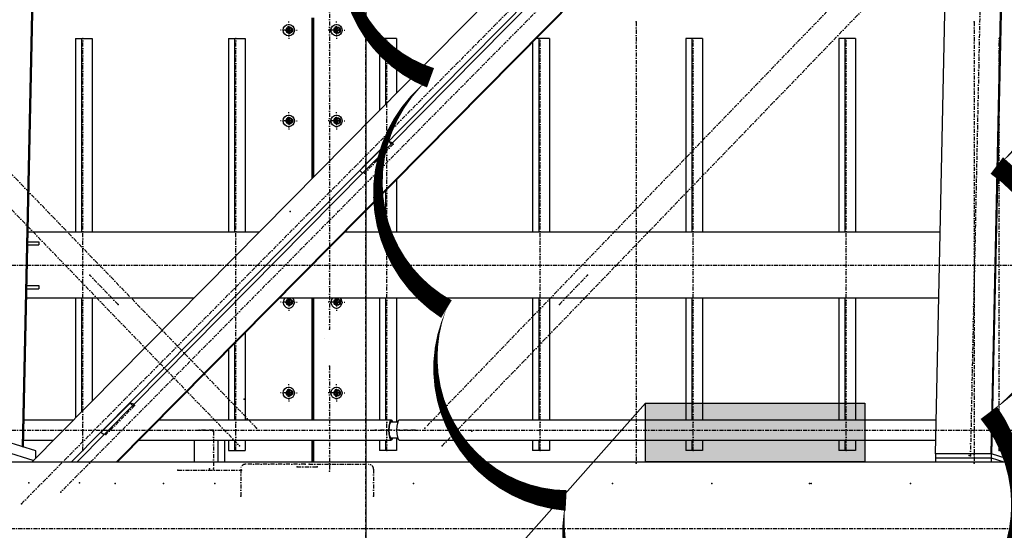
# Model space of a CAD drawing. Header units: millimetres. Extents: x 5305 to 84145, y 9066 to 76599.
# Tile 95 of 158: x 39121 to 41510, y 13260 to 14498. Entities that reach past the tile are written whole.
import ezdxf

# ---------------------------------------------------------------- set-up
doc = ezdxf.new("R2010")
doc.units = ezdxf.units.MM
doc.linetypes.add('DASHDOT', pattern=[8.5, 4, -2, 0.5, -2])
doc.linetypes.add('STRICHPUNKT2', pattern=[18.5, 10, -4, 0.5, -4])
for name, color, linetype in [('01', 1, 'Continuous'), ('07 Text 50', 3, 'Continuous'), ('Kante-Höft', 7, 'Continuous'), ('Mitte-Höft', 1, 'Continuous'), ('Pos. Nr.', 2, 'Continuous')]:
    doc.layers.add(name, color=color, linetype=linetype)

# ---------------------------------------------------------------- blocks, each defined once
blk = doc.blocks.new('Stahlbau DS')
at = {"layer": 'Kante-Höft'}
for p, q in [((31796.3, -2257.2), (31893.3, 2281.3)), ((31931.4, -2257.2), (32028.4, 2281.3)), ((29581, -2240.4), (29676.7, 2238.3)), ((29583.4, -2241.2), (29679.2, 2237.5)), ((31829.3, -27.5), (29603, -2277.2)), ((31933.6, -2257.9), (31980.6, -58.4)), ((31842.1, -111), (29698.5, -2277.2)), ((31841.8, -125.1), (29712.2, -2277.2)), ((31839.7, -223.8), (29807.7, -2277.2)), ((31839.7, -226.3), (29810.1, -2277.2)), ((30282.9, -1199.7), (30282.9, -1590.1)), ((30284.5, -1588.5), (30284.5, -1199.7)), ((30286.8, -1199.7), (30286.8, -1586.2)), ((30226.7, -1229.7), (30215.7, -1229.7)), ((30218, -1229.7), (30235.4, -1229.7)), ((30226.7, -1229.7), (30224.4, -1220.7)), ((30226.7, -1229.7), (30224.4, -1238.7)), ((30226.4, -1229.7), (30234.8, -1229.7)), ((30226.7, -1220.7), (30226.7, -1238.7)), ((30226.7, -1229.7), (30233, -1229.7)), ((30227.3, -1229.7), (30234.8, -1229.7)), ((30227.3, -1229.7), (30234.8, -1229.7)), ((30234.4, -1227.5), (30234.4, -1231.9)), ((30234.7, -1228.5), (30234.7, -1231)), ((30342.5, -1229.7), (30331.5, -1229.7)), ((30351.2, -1229.7), (30333.8, -1229.7)), ((30342.5, -1229.7), (30340.2, -1220.7)), ((30342.5, -1229.7), (30340.2, -1238.7)), ((30342.3, -1229.7), (30350.6, -1229.7)), ((30342.5, -1220.7), (30342.5, -1238.7)), ((30342.5, -1229.7), (30348.8, -1229.7)), ((30350.6, -1229.7), (30343.1, -1229.7)), ((30350.6, -1229.7), (30343.1, -1229.7)), ((30350.2, -1227.5), (30350.2, -1231.9)), ((30350.5, -1228.5), (30350.5, -1231)), ((29709, -1249.7), (29709, -1719.7)), ((29709, -1249.7), (29723.9, -1249.7)), ((29723.9, -1249.7), (29723.9, -1719.7)), ((29723.9, -1249.7), (29749.9, -1249.7)), ((29749.9, -1249.7), (29749.9, -1719.7)), ((30080.5, -1249.7), (30080.5, -1719.7)), ((30080.5, -1249.7), (30095.4, -1249.7)), ((30095.4, -1249.7), (30095.4, -1719.7)), ((30095.4, -1249.7), (30121.4, -1249.7)), ((30121.4, -1249.7), (30121.4, -1719.7)), ((30462.1, -1249.7), (30447.2, -1249.7)), ((30447.2, -1249.7), (30447.2, -1424.1)), ((30462.1, -1249.7), (30462.1, -1409)), ((30488.1, -1249.7), (30462.1, -1249.7)), ((30488.1, -1249.7), (30488.1, -1382.7)), ((30818.7, -1257.9), (30818.7, -1719.7)), ((30833.6, -1249.7), (30826.8, -1249.7)), ((30833.6, -1249.7), (30833.6, -1719.7)), ((30859.7, -1249.7), (30833.6, -1249.7)), ((30859.7, -1249.7), (30859.7, -1719.7)), ((31205.2, -1249.7), (31190.3, -1249.7)), ((31190.3, -1249.7), (31190.3, -1719.7)), ((31205.2, -1249.7), (31205.2, -1719.7)), ((31231.2, -1249.7), (31205.2, -1249.7)), ((31231.2, -1249.7), (31231.2, -1719.7)), ((31576.7, -1249.7), (31561.8, -1249.7)), ((31561.8, -1249.7), (31561.8, -1719.7)), ((31576.7, -1249.7), (31576.7, -1719.7)), ((31602.7, -1249.7), (31576.7, -1249.7)), ((31602.7, -1249.7), (31602.7, -1719.7)), ((30226.7, -1449.7), (30215.7, -1449.7)), ((30218, -1449.7), (30235.4, -1449.7)), ((30226.7, -1449.7), (30224.4, -1440.7)), ((30226.7, -1449.7), (30224.4, -1458.7)), ((30226.4, -1449.7), (30234.8, -1449.7)), ((30226.7, -1440.7), (30226.7, -1458.7)), ((30226.7, -1449.7), (30233, -1449.7)), ((30227.3, -1449.7), (30234.8, -1449.7)), ((30227.3, -1449.7), (30234.8, -1449.7)), ((30234.4, -1447.5), (30234.4, -1451.9)), ((30234.7, -1448.5), (30234.7, -1451)), ((30342.5, -1449.7), (30331.5, -1449.7)), ((30351.2, -1449.7), (30333.8, -1449.7)), ((30342.5, -1449.7), (30340.2, -1440.7)), ((30342.5, -1449.7), (30340.2, -1458.7)), ((30342.3, -1449.7), (30350.6, -1449.7)), ((30342.5, -1440.7), (30342.5, -1458.7)), ((30342.5, -1449.7), (30348.8, -1449.7)), ((30350.6, -1449.7), (30343.1, -1449.7)), ((30350.6, -1449.7), (30343.1, -1449.7)), ((30350.2, -1447.5), (30350.2, -1451.9)), ((30350.5, -1448.5), (30350.5, -1451)), ((30399.7, -1570.4), (30469.4, -1499.9)), ((30478.6, -1502.7), (30469.4, -1499.9)), ((30469.4, -1499.9), (30475.3, -1506)), ((30399.7, -1570.4), (30405.5, -1576.5)), ((30488.1, -1592), (30488.1, -1719.7)), ((30462.1, -1618.3), (30462.1, -1719.7)), ((30447.2, -1633.4), (30447.2, -1719.7)), ((30154.6, -1719.7), (29594.6, -1719.7)), ((30154.6, -1719.7), (29594.6, -1719.7)), ((31807.7, -1719.7), (30361.7, -1719.7)), ((31807.7, -1719.7), (30361.7, -1719.7)), ((29594.1, -1742.7), (29620.2, -1742.7)), ((29620.2, -1742.7), (29620.2, -1750.7)), ((29593.9, -1750.7), (29620.2, -1750.7)), ((29591.7, -1856.7), (29620.2, -1856.7)), ((29591.8, -1848.7), (29620.2, -1848.7)), ((29620.2, -1848.7), (29620.2, -1856.7)), ((29996.3, -1879.7), (29591.2, -1879.7)), ((29996.3, -1879.7), (29591.2, -1879.7)), ((29709, -1879.7), (29709, -2170.1)), ((29723.9, -1879.7), (29723.9, -2155)), ((29749.9, -1879.7), (29749.9, -2128.7)), ((31804.3, -1879.7), (30203.4, -1879.7)), ((31804.3, -1879.7), (30203.4, -1879.7)), ((30226.7, -1889.7), (30224.4, -1880.7)), ((30226.7, -1880.7), (30226.7, -1898.7)), ((30234.4, -1887.5), (30234.4, -1891.9)), ((30282.9, -1879.7), (30282.9, -2175.6)), ((30284.5, -2175.6), (30284.5, -1879.7)), ((30286.8, -1879.7), (30286.8, -2175.6)), ((30342.5, -1889.7), (30340.2, -1880.7)), ((30342.5, -1880.7), (30342.5, -1898.7)), ((30350.2, -1887.5), (30350.2, -1891.9)), ((30447.2, -1879.7), (30447.2, -2175.6)), ((30462.1, -1879.7), (30462.1, -2175.6)), ((30488.1, -1879.7), (30488.1, -2180.7)), ((30818.7, -1879.7), (30818.7, -2175.6)), ((30833.6, -1879.7), (30833.6, -2175.6)), ((30859.7, -1879.7), (30859.7, -2175.6)), ((31190.3, -1879.7), (31190.3, -2175.6)), ((31205.2, -1879.7), (31205.2, -2175.6)), ((31231.2, -1879.7), (31231.2, -2175.6)), ((31561.8, -1879.7), (31561.8, -2175.6)), ((31576.7, -1879.7), (31576.7, -2175.6)), ((31602.7, -1879.7), (31602.7, -2175.6)), ((30226.7, -1889.7), (30215.7, -1889.7)), ((30218, -1889.7), (30235.4, -1889.7)), ((30226.7, -1889.7), (30224.4, -1898.7)), ((30226.4, -1889.7), (30234.8, -1889.7)), ((30226.7, -1889.7), (30233, -1889.7)), ((30227.3, -1889.7), (30234.8, -1889.7)), ((30227.3, -1889.7), (30234.8, -1889.7)), ((30234.7, -1888.5), (30234.7, -1891)), ((30342.5, -1889.7), (30331.5, -1889.7)), ((30351.2, -1889.7), (30333.8, -1889.7)), ((30342.5, -1889.7), (30340.2, -1898.7)), ((30342.3, -1889.7), (30350.6, -1889.7)), ((30342.5, -1889.7), (30348.8, -1889.7)), ((30350.6, -1889.7), (30343.1, -1889.7)), ((30350.6, -1889.7), (30343.1, -1889.7)), ((30350.5, -1888.5), (30350.5, -1891)), ((30286.8, -1954.7), (30284.5, -1954.7)), ((30286.8, -1954.7), (30284.5, -1954.7)), ((30284.5, -1954.7), (30286.8, -1954.7)), ((30286.8, -1954.7), (30284.5, -1954.7)), ((30121.4, -1962.6), (30121.4, -2175.6)), ((30314.3, -1977.5), (30314.3, -1977.5)), ((30080.5, -2003.9), (30080.5, -2175.6)), ((30095.4, -1988.9), (30095.4, -2175.6)), ((30286.8, -1999.7), (30284.5, -1999.7)), ((30286.8, -1999.7), (30284.5, -1999.7)), ((30284.5, -1999.7), (30286.8, -1999.7)), ((30284.5, -1999.7), (30286.8, -1999.7)), ((30284.5, -2044.7), (30286.8, -2044.7)), ((30284.5, -2044.7), (30286.8, -2044.7)), ((30286.8, -2044.7), (30284.5, -2044.7)), ((30284.5, -2044.7), (30286.8, -2044.7)), ((30226.7, -2109.7), (30224.4, -2100.7)), ((30226.7, -2100.7), (30226.7, -2118.7)), ((30342.5, -2109.7), (30340.2, -2100.7)), ((30342.5, -2100.7), (30342.5, -2118.7)), ((30226.7, -2109.7), (30215.7, -2109.7)), ((30218, -2109.7), (30235.4, -2109.7)), ((30226.7, -2109.7), (30224.4, -2118.7)), ((30226.4, -2109.7), (30234.8, -2109.7)), ((30226.7, -2109.7), (30233, -2109.7)), ((30227.3, -2109.7), (30234.8, -2109.7)), ((30227.3, -2109.7), (30234.8, -2109.7)), ((30234.4, -2107.5), (30234.4, -2111.9)), ((30234.7, -2108.5), (30234.7, -2111)), ((30342.5, -2109.7), (30331.5, -2109.7)), ((30351.2, -2109.7), (30333.8, -2109.7)), ((30342.5, -2109.7), (30340.2, -2118.7)), ((30342.3, -2109.7), (30350.6, -2109.7)), ((30342.5, -2109.7), (30348.8, -2109.7)), ((30350.6, -2109.7), (30343.1, -2109.7)), ((30350.6, -2109.7), (30343.1, -2109.7)), ((30350.2, -2107.5), (30350.2, -2111.9)), ((30350.5, -2108.5), (30350.5, -2111)), ((29772, -2204.7), (29841.7, -2134.2)), ((29850.9, -2137), (29841.7, -2134.2)), ((29841.7, -2134.2), (29847.6, -2140.3)), ((29703.5, -2175.6), (29584.8, -2175.6)), ((30475.6, -2175.6), (29910.6, -2175.6)), ((30491, -2180.7), (30473.3, -2180.7)), ((31798, -2175.6), (30494.9, -2175.6)), ((29772, -2204.7), (29777.8, -2210.8)), ((30473.3, -2218.7), (30491, -2218.7)), ((30488.1, -2218.7), (30488.1, -2249.7)), ((29613.2, -2250.5), (29540.1, -2227.7)), ((29583.4, -2241.2), (29581, -2240.4)), ((29583.8, -2223.9), (29655.7, -2223.9)), ((29862.8, -2223.9), (30475.6, -2223.9)), ((29997.9, -2277.2), (29997.9, -2223.9)), ((30055.8, -2277.2), (30055.8, -2223.9)), ((30071.6, -2277.2), (30071.6, -2223.9)), ((30080.5, -2223.9), (30080.5, -2249.7)), ((30095.4, -2223.9), (30095.4, -2249.7)), ((30121.4, -2223.9), (30121.4, -2249.7)), ((30282.9, -2223.9), (30282.9, -2277.2)), ((30284.5, -2277.2), (30284.5, -2223.9)), ((30286.8, -2223.9), (30286.8, -2277.2)), ((30447.2, -2223.9), (30447.2, -2249.7)), ((30462.1, -2223.9), (30462.1, -2249.7)), ((30494.9, -2223.9), (31797, -2223.9)), ((30818.7, -2223.9), (30818.7, -2249.7)), ((30833.6, -2223.9), (30833.6, -2249.7)), ((30859.7, -2223.9), (30859.7, -2249.7)), ((31190.3, -2223.9), (31190.3, -2249.7)), ((31205.2, -2223.9), (31205.2, -2249.7)), ((31231.2, -2223.9), (31231.2, -2249.7)), ((31561.8, -2223.9), (31561.8, -2249.7)), ((31576.7, -2223.9), (31576.7, -2249.7)), ((31602.7, -2223.9), (31602.7, -2249.7)), ((29606.6, -2273.5), (29539.5, -2252.6)), ((29606.6, -2273.5), (29539.5, -2252.6)), ((29612.9, -2267.2), (29613.2, -2250.5)), ((30080.5, -2249.7), (30095.4, -2249.7)), ((30095.4, -2249.7), (30121.4, -2249.7)), ((30462.1, -2249.7), (30447.2, -2249.7)), ((30488.1, -2249.7), (30462.1, -2249.7)), ((30833.6, -2249.7), (30818.7, -2249.7)), ((30859.7, -2249.7), (30833.6, -2249.7)), ((31205.2, -2249.7), (31190.3, -2249.7)), ((31231.2, -2249.7), (31205.2, -2249.7)), ((31576.7, -2249.7), (31561.8, -2249.7)), ((31602.7, -2249.7), (31576.7, -2249.7)), ((31796.3, -2257.2), (31797.6, -2257.6)), ((31931.4, -2257.2), (31796.3, -2257.2)), ((31797.1, -2277.2), (31797.3, -2267.6)), ((31797.3, -2267.6), (31797.6, -2257.6)), ((31932.4, -2267.6), (31797.3, -2267.6)), ((31932.4, -2267.6), (31797.3, -2267.6)), ((31932.7, -2257.6), (31797.6, -2257.6)), ((31933.6, -2257.9), (31931.4, -2257.2)), ((31932.2, -2277.2), (31932.4, -2267.6)), ((31932.4, -2267.6), (31932.7, -2257.6)), ((31963.2, -2277.2), (31932.4, -2267.6)), ((31963.2, -2277.2), (31932.4, -2267.6)), ((31967.9, -2268.6), (31932.7, -2257.6)), ((34719.8, -2277.2), (23578.7, -2277.2))]:
    blk.add_line(p, q, dxfattribs=at)
for centre, major_axis in [((30227, -1229.7), (0, -14)), ((30342.8, -1229.7), (0, -14)), ((30228.5, -1229.7), (0, -8)), ((30344.3, -1229.7), (0, -8)), ((30227, -1449.7), (0, -14)), ((30228.5, -1449.7), (0, -8)), ((30342.8, -1449.7), (0, -14)), ((30344.3, -1449.7), (0, -8)), ((30228.5, -1889.7), (0, -8)), ((30344.3, -1889.7), (0, -8)), ((30227, -2109.7), (0, -14)), ((30228.5, -2109.7), (0, -8)), ((30342.8, -2109.7), (0, -14)), ((30344.3, -2109.7), (0, -8))]:
    blk.add_ellipse(centre, major_axis=major_axis, ratio=0.965016, dxfattribs=at)
for centre, major_axis, ratio, start_param, end_param in [((30228.5, -1229.7), (0, -6.5), 0.965016, 3.141593, 6.283185), ((30233.5, -1229.7), (0, -6.5), 0.965016, 3.549938, 5.87484), ((30228.5, -1229.7), (0, -6.5), 0.965016, 0, 3.141593), ((30344.3, -1229.7), (0, -6.5), 0.965016, 3.141593, 6.283185), ((30349.3, -1229.7), (0, -6.5), 0.965016, 3.549938, 5.87484), ((30344.3, -1229.7), (0, -6.5), 0.965016, 0, 3.141593), ((30228.5, -1449.7), (0, -6.5), 0.965016, 3.141593, 6.283185), ((30233.5, -1449.7), (0, -6.5), 0.965016, 3.549938, 5.87484), ((30228.5, -1449.7), (0, -6.5), 0.965016, 0, 3.141593), ((30344.3, -1449.7), (0, -6.5), 0.965016, 3.141593, 6.283185), ((30349.3, -1449.7), (0, -6.5), 0.965016, 3.549938, 5.87484), ((30344.3, -1449.7), (0, -6.5), 0.965016, 0, 3.141593), ((30227, -1889.7), (0, -14), 0.965016, 3.916786, 8.649585), ((30228.5, -1889.7), (0, -6.5), 0.965016, 3.141593, 6.283185), ((30233.5, -1889.7), (0, -6.5), 0.965016, 3.549938, 5.87484), ((30228.5, -1889.7), (0, -6.5), 0.965016, 0, 3.141593), ((30342.8, -1889.7), (0, -14), 0.965016, 3.916786, 8.649585), ((30344.3, -1889.7), (0, -6.5), 0.965016, 3.141593, 6.283185), ((30349.3, -1889.7), (0, -6.5), 0.965016, 3.549938, 5.87484), ((30344.3, -1889.7), (0, -6.5), 0.965016, 0, 3.141593), ((30228.5, -2109.7), (0, -6.5), 0.965016, 3.141593, 6.283185), ((30233.5, -2109.7), (0, -6.5), 0.965016, 3.549938, 5.87484), ((30228.5, -2109.7), (0, -6.5), 0.965016, 0, 3.141593), ((30344.3, -2109.7), (0, -6.5), 0.965016, 3.141593, 6.283185), ((30349.3, -2109.7), (0, -6.5), 0.965016, 3.549938, 5.87484), ((30344.3, -2109.7), (0, -6.5), 0.965016, 0, 3.141593), ((30475.6, -2199.7), (0, -24.1), 0.262189, 3.141593, 6.283185), ((30475.6, -2199.7), (0, -20.9), 0.262189, 3.141593, 6.283185), ((30475.6, -2199.7), (0, -24.1), 0.262189, 2.476322, 3.141593), ((30475.6, -2199.7), (0, -20.9), 0.262189, 2.711893, 3.141593), ((30494.9, -2199.7), (0, -24.1), 0.262189, 3.141593, 6.283185), ((30475.6, -2199.7), (0, -24.1), 0.262189, 0, 0.665271), ((30475.6, -2199.7), (0, -20.9), 0.262189, 0, 0.4297)]:
    blk.add_ellipse(centre, major_axis=major_axis, ratio=ratio, start_param=start_param, end_param=end_param, dxfattribs=at)
for p in [(31070.3, -1209.7), (31890.5, -1209.7), (30230.6, -1229.7), (30346.4, -1229.7), (29727, -1249.7), (30098.5, -1249.7), (30465.2, -1249.7), (30836.8, -1249.7), (31208.3, -1249.7), (31579.8, -1249.7), (31951.4, -1249.7), (30230.6, -1449.7), (30346.4, -1449.7), (30480.6, -1505.8), (30410.9, -1576.3), (30230.6, -1669.7), (30346.4, -1669.7), (29744.3, -1824.1), (30951.8, -1824.1), (29812.5, -1894.8), (30230.6, -1889.7), (30346.4, -1889.7), (30883.6, -1894.8), (30325.8, -1954.7), (30325.8, -1954.7), (30414.3, -1957.5), (30414.3, -1957.5), (30325.8, -2044.7), (30118.8, -2124.6), (30227, -2109.7), (30230.6, -2109.7), (30342.8, -2109.7), (30346.4, -2109.7), (30596.2, -2124.6), (29852.9, -2140.1), (30148.9, -2195), (30557.5, -2195), (29783.2, -2210.6), (30009.1, -2199.7), (30043.7, -2199.7), (30043.7, -2202.4), (30044, -2202.7), (30437, -2199.7), (30475.6, -2199.7), (30494.9, -2199.7), (30533.5, -2199.7), (30671.3, -2202.4), (30107.4, -2238), (30599, -2238), (29727, -2249.7), (30098.5, -2249.7), (30465.2, -2249.7), (30836.8, -2249.7), (31208.3, -2249.7), (31579.8, -2249.7), (31878.2, -2261.7), (31881.2, -2262.6), (31951.4, -2249.7), (30034.7, -2293.7), (30044, -2293.7), (30247.4, -2288.7), (30266.7, -2282.7), (30276.3, -2282.7), (30295.6, -2288.7), (31070.3, -2279.7), (31890.5, -2279.7), (29957.5, -2296.7), (30111.9, -2296.7), (30325.8, -2299.7), (29595.9, -2328.1), (29718.7, -2328.1), (29806, -2329.7), (29923, -2329.7), (30047.3, -2329.7), (30529.8, -2329.7), (30771.1, -2329.7), (31012.3, -2329.7), (31253.6, -2329.7), (31491.1, -2329.7), (31494.8, -2329.7), (31736.1, -2329.7), (29673.6, -2350.1), (30110.3, -2359.7), (30432.7, -2359.7), (29577.9, -2378.7)]:
    blk.add_point(p, dxfattribs=at)
at = {"layer": 'Mitte-Höft', "linetype": 'DASHDOT'}
blk.add_line((30414.3, 6426.9), (30414.3, -6635.9), dxfattribs=at)
at = {"layer": 'Mitte-Höft', "linetype": 'STRICHPUNKT2'}
for p, q in [((30414.3, 4497.7), (30414.3, -4497.7)), ((30414.3, 3996.6), (30414.3, -3996.6)), ((30414.3, 3495.5), (30414.3, -3495.5)), ((30414.3, 2994.4), (30414.3, -2994.4)), ((34346.4, 2371.8), (29673.6, -2350.1)), ((29577.9, -2378.7), (34250.7, 2343.2)), ((31978.2, 2275.9), (31881.2, -2262.6)), ((30148.9, -2195), (25870.4, 2238.5)), ((25828.9, 2195.6), (30107.4, -2238)), ((30325.8, 1955.3), (30325.8, -1954.7)), ((30414.3, 1957.5), (30414.3, -1957.5)), ((32625.1, -52.5), (30557.5, -2195)), ((30599, -2238), (32666.6, -95.5)), ((30414.3, -182.8), (30414.3, -3200.5)), ((30414.3, -196.3), (30414.3, -2734.3)), ((30414.3, -202.6), (30414.3, -3673.5)), ((30414.3, -220.8), (30414.3, -4150.4)), ((30414.3, -260.1), (30414.3, -4591.5)), ((30227, -1229.7), (30227, -1208.7)), ((30342.8, -1229.7), (30342.8, -1208.7)), ((31070.3, -1209.7), (31070.3, -2279.7)), ((31890.5, -1209.7), (31890.5, -2279.7)), ((30227, -1229.7), (30206.7, -1229.7)), ((30228.5, -1229.7), (30220.8, -1229.7)), ((30228.5, -1229.7), (30220.8, -1229.7)), ((30225.1, -1229.7), (30230.4, -1229.7)), ((30227, -1229.7), (30247.2, -1229.7)), ((30227, -1229.7), (30227, -1250.7)), ((30233.5, -1229.7), (30227.3, -1229.7)), ((30227.7, -1229.7), (30234.4, -1229.7)), ((30228.5, -1229.7), (30228.5, -1221.7)), ((30228.5, -1229.7), (30228.5, -1221.7)), ((30228.5, -1229.7), (30236.3, -1229.7)), ((30228.5, -1229.7), (30228.5, -1237.7)), ((30228.5, -1229.7), (30236.3, -1229.7)), ((30228.5, -1229.7), (30228.5, -1237.7)), ((30233.5, -1229.7), (30233.5, -1225.8)), ((30233.5, -1229.7), (30234.8, -1229.7)), ((30233.5, -1229.7), (30233.5, -1233.7)), ((30342.8, -1229.7), (30322.5, -1229.7)), ((30344.3, -1229.7), (30336.6, -1229.7)), ((30344.3, -1229.7), (30336.6, -1229.7)), ((30340.9, -1229.7), (30346.2, -1229.7)), ((30342.8, -1229.7), (30363, -1229.7)), ((30342.8, -1229.7), (30342.8, -1250.7)), ((30349.3, -1229.7), (30343.1, -1229.7)), ((30343.5, -1229.7), (30350.2, -1229.7)), ((30344.3, -1229.7), (30344.3, -1221.7)), ((30344.3, -1229.7), (30344.3, -1221.7)), ((30344.3, -1229.7), (30352.1, -1229.7)), ((30344.3, -1229.7), (30344.3, -1237.7)), ((30344.3, -1229.7), (30352.1, -1229.7)), ((30344.3, -1229.7), (30344.3, -1237.7)), ((30349.3, -1229.7), (30349.3, -1225.8)), ((30349.3, -1229.7), (30350.6, -1229.7)), ((30349.3, -1229.7), (30349.3, -1233.7)), ((29727, -2249.7), (29727, -1249.7)), ((30098.5, -2249.7), (30098.5, -1249.7)), ((30465.2, -2249.7), (30465.2, -1249.7)), ((30836.8, -2249.7), (30836.8, -1249.7)), ((31208.3, -2249.7), (31208.3, -1249.7)), ((31579.8, -2249.7), (31579.8, -1249.7)), ((31951.4, -2249.7), (31951.4, -1249.7)), ((30227, -1449.7), (30227, -1428.7)), ((30342.8, -1449.7), (30342.8, -1428.7)), ((30227, -1449.7), (30206.7, -1449.7)), ((30228.5, -1449.7), (30220.8, -1449.7)), ((30228.5, -1449.7), (30220.8, -1449.7)), ((30225.1, -1449.7), (30230.4, -1449.7)), ((30227, -1449.7), (30247.2, -1449.7)), ((30227, -1449.7), (30227, -1470.7)), ((30233.5, -1449.7), (30227.3, -1449.7)), ((30227.7, -1449.7), (30234.4, -1449.7)), ((30228.5, -1449.7), (30228.5, -1441.7)), ((30228.5, -1449.7), (30228.5, -1441.7)), ((30228.5, -1449.7), (30236.3, -1449.7)), ((30228.5, -1449.7), (30228.5, -1457.7)), ((30228.5, -1449.7), (30236.3, -1449.7)), ((30228.5, -1449.7), (30228.5, -1457.7)), ((30233.5, -1449.7), (30233.5, -1445.8)), ((30233.5, -1449.7), (30234.8, -1449.7)), ((30233.5, -1449.7), (30233.5, -1453.7)), ((30342.8, -1449.7), (30322.5, -1449.7)), ((30344.3, -1449.7), (30336.6, -1449.7)), ((30344.3, -1449.7), (30336.6, -1449.7)), ((30340.9, -1449.7), (30346.2, -1449.7)), ((30342.8, -1449.7), (30363, -1449.7)), ((30342.8, -1449.7), (30342.8, -1470.7)), ((30349.3, -1449.7), (30343.1, -1449.7)), ((30343.5, -1449.7), (30350.2, -1449.7)), ((30344.3, -1449.7), (30344.3, -1441.7)), ((30344.3, -1449.7), (30344.3, -1441.7)), ((30344.3, -1449.7), (30352.1, -1449.7)), ((30344.3, -1449.7), (30344.3, -1457.7)), ((30344.3, -1449.7), (30352.1, -1449.7)), ((30344.3, -1449.7), (30344.3, -1457.7)), ((30349.3, -1449.7), (30349.3, -1445.8)), ((30349.3, -1449.7), (30350.6, -1449.7)), ((30349.3, -1449.7), (30349.3, -1453.7)), ((30480.6, -1505.8), (30410.9, -1576.3)), ((23671.5, -1799.7), (34889.8, -1799.7)), ((29812.5, -1894.8), (29744.3, -1824.1)), ((30883.6, -1894.8), (30951.8, -1824.1)), ((30227, -1889.7), (30227, -1879.7)), ((30228.5, -1889.7), (30228.5, -1881.7)), ((30228.5, -1889.7), (30228.5, -1881.7)), ((30233.5, -1889.7), (30233.5, -1885.8)), ((30342.8, -1889.7), (30342.8, -1879.7)), ((30344.3, -1889.7), (30344.3, -1881.7)), ((30344.3, -1889.7), (30344.3, -1881.7)), ((30349.3, -1889.7), (30349.3, -1885.8)), ((30227, -1889.7), (30206.7, -1889.7)), ((30228.5, -1889.7), (30220.8, -1889.7)), ((30228.5, -1889.7), (30220.8, -1889.7)), ((30225.1, -1889.7), (30230.4, -1889.7)), ((30227, -1889.7), (30247.2, -1889.7)), ((30227, -1889.7), (30227, -1910.7)), ((30233.5, -1889.7), (30227.3, -1889.7)), ((30227.7, -1889.7), (30234.4, -1889.7)), ((30228.5, -1889.7), (30236.3, -1889.7)), ((30228.5, -1889.7), (30228.5, -1897.7)), ((30228.5, -1889.7), (30236.3, -1889.7)), ((30228.5, -1889.7), (30228.5, -1897.7)), ((30233.5, -1889.7), (30234.8, -1889.7)), ((30233.5, -1889.7), (30233.5, -1893.7)), ((30342.8, -1889.7), (30322.5, -1889.7)), ((30344.3, -1889.7), (30336.6, -1889.7)), ((30344.3, -1889.7), (30336.6, -1889.7)), ((30340.9, -1889.7), (30346.2, -1889.7)), ((30342.8, -1889.7), (30363, -1889.7)), ((30342.8, -1889.7), (30342.8, -1910.7)), ((30349.3, -1889.7), (30343.1, -1889.7)), ((30343.5, -1889.7), (30350.2, -1889.7)), ((30344.3, -1889.7), (30352.1, -1889.7)), ((30344.3, -1889.7), (30344.3, -1897.7)), ((30344.3, -1889.7), (30352.1, -1889.7)), ((30344.3, -1889.7), (30344.3, -1897.7)), ((30349.3, -1889.7), (30350.6, -1889.7)), ((30349.3, -1889.7), (30349.3, -1893.7)), ((30325.8, -2044.7), (30325.8, -2299.7)), ((30227, -2109.7), (30227, -2088.7)), ((30228.5, -2109.7), (30228.5, -2101.7)), ((30228.5, -2109.7), (30228.5, -2101.7)), ((30342.8, -2109.7), (30342.8, -2088.7)), ((30344.3, -2109.7), (30344.3, -2101.7)), ((30344.3, -2109.7), (30344.3, -2101.7)), ((30227, -2109.7), (30206.7, -2109.7)), ((30228.5, -2109.7), (30220.8, -2109.7)), ((30228.5, -2109.7), (30220.8, -2109.7)), ((30225.1, -2109.7), (30230.4, -2109.7)), ((30227, -2109.7), (30247.2, -2109.7)), ((30227, -2109.7), (30227, -2130.7)), ((30233.5, -2109.7), (30227.3, -2109.7)), ((30227.7, -2109.7), (30234.4, -2109.7)), ((30228.5, -2109.7), (30236.3, -2109.7)), ((30228.5, -2109.7), (30228.5, -2117.7)), ((30228.5, -2109.7), (30236.3, -2109.7)), ((30228.5, -2109.7), (30228.5, -2117.7)), ((30233.5, -2109.7), (30233.5, -2105.8)), ((30233.5, -2109.7), (30234.8, -2109.7)), ((30233.5, -2109.7), (30233.5, -2113.7)), ((30342.8, -2109.7), (30322.5, -2109.7)), ((30344.3, -2109.7), (30336.6, -2109.7)), ((30344.3, -2109.7), (30336.6, -2109.7)), ((30340.9, -2109.7), (30346.2, -2109.7)), ((30342.8, -2109.7), (30363, -2109.7)), ((30342.8, -2109.7), (30342.8, -2130.7)), ((30349.3, -2109.7), (30343.1, -2109.7)), ((30343.5, -2109.7), (30350.2, -2109.7)), ((30344.3, -2109.7), (30352.1, -2109.7)), ((30344.3, -2109.7), (30344.3, -2117.7)), ((30344.3, -2109.7), (30352.1, -2109.7)), ((30344.3, -2109.7), (30344.3, -2117.7)), ((30349.3, -2109.7), (30349.3, -2105.8)), ((30349.3, -2109.7), (30350.6, -2109.7)), ((30349.3, -2109.7), (30349.3, -2113.7)), ((29852.9, -2140.1), (29783.2, -2210.6)), ((25669.8, -2199.7), (30475.6, -2199.7)), ((30043.7, -2199.7), (30009.1, -2199.7)), ((30044, -2202.7), (30044, -2293.7)), ((30533.5, -2199.7), (30437, -2199.7)), ((30494.9, -2199.7), (35300.7, -2199.7)), ((30266.7, -2282.7), (30121.9, -2282.7)), ((30247.4, -2288.7), (30295.6, -2288.7)), ((30276.3, -2282.7), (30421.1, -2282.7)), ((29957.5, -2296.7), (30111.9, -2296.7)), ((30110.3, -2294.7), (30110.3, -2359.7)), ((30432.7, -2294.7), (30432.7, -2359.7)), ((23613.4, -2438.4), (34754.5, -2438.4))]:
    blk.add_line(p, q, dxfattribs=at)
for centre, start_param, end_param in [((30121.9, -2294.7), 3.141593, 4.712389), ((30421.1, -2294.7), 1.570796, 3.141593)]:
    blk.add_ellipse(centre, major_axis=(0, -12), ratio=0.965016, start_param=start_param, end_param=end_param, dxfattribs=at)

msp = doc.modelspace()

# ---------------------------------------------------------------- hatches: boundary and pattern name
at = {"layer": '07 Text 50'}
msp.add_hatch(color=3, dxfattribs=at).paths.add_polyline_path([(41171.8, 13568), (40639.2, 13568), (40639.2, 13425.3), (41171.8, 13425.3)])

# ---------------------------------------------------------------- linework, layer by layer
for points in [[(41298.3, 13002.9, 0, 50, 0.520567), (41472.6, 13544.6, 0, 50, 0.520567), (41472.6, 13544.6, 0, 50, 0.520567), (41491.9, 14144.4, 0, 50, 0.520567), (41491.9, 14144.4, 0, 50, 0.520567), (41472.6, 14666.8, 0, 50, 0.520567), (41472.6, 14666.8, 0, 50, 0.520567), (41472.6, 15189.2, 0, 50, 0.520567), (41472.6, 15189.2, 0, 50, 0.520567), (41433.8, 15808.3, 0, 50, 0.520567), (41433.8, 15808.3, 0, 50, 0.520567), (41414.5, 16350, 0, 50, 0.520567), (41414.5, 16350, 0, 50, 0.520567), (41375.8, 16930.5, 0, 50, 0.520567), (41375.8, 16930.5, 0, 50, 0.520567), (41317.7, 17491.6, 0, 50, 0.520567), (41317.7, 17491.6, 0, 50, 0.520567), (41298.3, 18014, 0, 50, 0.520567), (41298.3, 18014, 0, 50, 0.520567), (41298.3, 18517, 0, 50, 0.520567)], [(40369.3, 18420.3, 0, 50, 0.520567), (40175.7, 17955.9, 0, 50, 0.520567), (40175.7, 17955.9, 0, 50, 0.520567), (40078.9, 17452.9, 0, 50, 0.520567), (40078.9, 17452.9, 0, 50, 0.520567), (39982.1, 16930.5, 0, 50, 0.520567), (39982.1, 16930.5, 0, 50, 0.520567), (39982.1, 16388.7, 0, 50, 0.520567), (39982.1, 16388.7, 0, 50, 0.520567), (39962.8, 15866.3, 0, 50, 0.520567), (39962.8, 15866.3, 0, 50, 0.520567), (39943.4, 15363.3, 0, 50, 0.520567), (39943.4, 15363.3, 0, 50, 0.520567), (39982.1, 14860.3, 0, 50, 0.520567), (39982.1, 14860.3, 0, 50, 0.520567), (40117.6, 14357.2, 0, 50, 0.520567), (40117.6, 14357.2, 0, 50, 0.520567), (40156.3, 13796.1, 0, 50, 0.520567), (40156.3, 13796.1, 0, 50, 0.520567), (40446.7, 13331.8, 0, 50, 0.520567), (40446.7, 13331.8, 0, 50, 0.520567), (40795.1, 12964.2, 0, 50, 0.520567)]]:
    msp.add_lwpolyline(points, format="xyseb")
msp.add_lwpolyline([(40639.2, 13568), (41171.8, 13568), (41171.8, 13425.3), (40639.2, 13425.3)], close=True, dxfattribs=at)
at = {"layer": 'Pos. Nr.'}
msp.add_line((38925.1, 11634.4), (40639.2, 13568), dxfattribs=at)

# ---------------------------------------------------------------- block references
at = {"layer": '01'}
msp.add_blockref('Stahlbau DS', (9546.7, 15702.4), dxfattribs=at)

doc.saveas('drawing.dxf')
